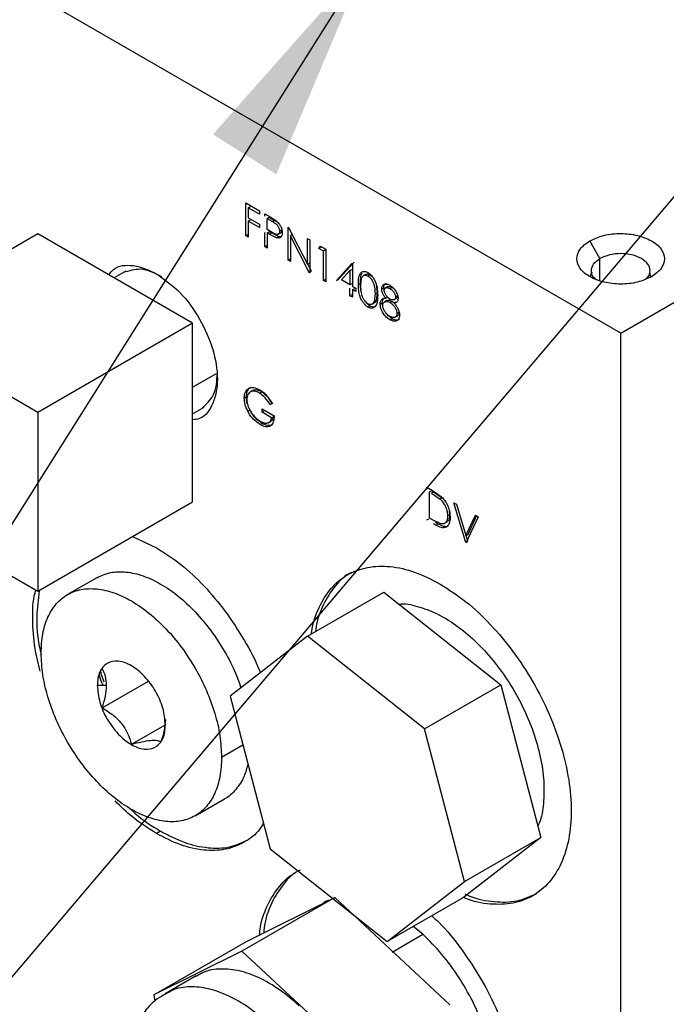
# Model space of a CAD drawing. Header units: inches. Extents: x 3 to 150, y 3 to 116.
# Tile 32 of 64: x 134.54 to 139.71, y 44.74 to 52.62. Entities that reach past the tile are written whole.
import ezdxf

# ---------------------------------------------------------------- set-up
doc = ezdxf.new("R2010")
doc.units = ezdxf.units.IN
doc.header["$LTSCALE"] = 14
doc.header["$MEASUREMENT"] = 0
doc.layers.add('SLD-DEFPOINTS', color=7, linetype='Continuous')
doc.layers.add('TEXT', color=140, linetype='Continuous', lineweight=25)
doc.dimstyles.new('SLDDIMSTYLE3', dxfattribs={"dimtxt": 0.18, "dimasz": 1.82, "dimexe": 0, "dimexo": 0.0625, "dimgap": 0, "dimtad": 0, "dimtih": 1, "dimtoh": 1, "dimdec": 0, "dimrnd": 1e-09, "dimzin": 0, "dimdsep": 46, "dimtxsty": 'Standard', "dimsah": 1, "dimcen": 0.09, "dimadec": 0, "dimazin": 0, "dimtfac": 1.82, "dimtdec": 0, "dimtofl": 0, "dimtmove": 0, "dimatfit": 3, "dimfxl": 0, "dimfrac": 2, "dimtolj": 1, "dimtzin": 0, "dimarcsym": 0})

msp = doc.modelspace()

# ---------------------------------------------------------------- linework, layer by layer
for p, q in [((139.3476, 50.1106), (145.1223, 53.4443)), ((139.3476, 50.1106), (133.9854, 53.2061)), ((136.3488, 51.1535), (136.4595, 51.0896)), ((136.3488, 50.891), (136.3488, 51.1535)), ((136.3692, 51.1148), (136.3857, 51.1243)), ((136.3692, 51.1148), (136.3692, 51.034)), ((136.4595, 51.0626), (136.3692, 51.1148)), ((136.3692, 51.034), (136.4595, 50.9818)), ((136.4595, 51.0896), (136.4595, 51.0626)), ((136.5003, 51.066), (136.5449, 51.0403)), ((136.5003, 51.0459), (136.5003, 51.066)), ((136.5372, 51.0368), (136.5207, 51.0273)), ((136.5207, 50.9398), (136.5207, 51.0273)), ((136.5207, 51.0273), (136.5623, 51.0033)), ((136.5372, 51.0368), (136.5788, 51.0128)), ((136.5449, 51.0403), (136.5967, 51.0064)), ((136.3692, 51.0071), (136.3857, 51.0166)), ((136.3692, 51.0071), (136.3692, 50.8792)), ((136.4595, 50.9549), (136.3692, 51.0071)), ((136.4595, 50.9818), (136.4595, 50.9549)), ((136.5623, 51.0033), (136.5788, 51.0128)), ((136.6869, 50.9583), (136.6912, 50.9558)), ((136.6869, 50.6958), (136.6869, 50.9583)), ((136.6912, 50.9558), (136.8414, 50.6625)), ((134.6866, 50.9057), (133.4491, 50.1913)), ((135.924, 50.1913), (134.6866, 50.9057)), ((136.3488, 50.891), (136.3653, 50.9005)), ((136.3692, 50.8792), (136.3488, 50.891)), ((136.5003, 50.8035), (136.5003, 50.9149)), ((136.5605, 50.9162), (136.5207, 50.9398)), ((136.5207, 50.9129), (136.5372, 50.9224)), ((136.5207, 50.9129), (136.5207, 50.7917)), ((136.537, 50.9035), (136.5207, 50.9129)), ((136.537, 50.9035), (136.5535, 50.913)), ((136.5949, 50.8744), (136.537, 50.9035)), ((136.5535, 50.913), (136.5372, 50.9224)), ((136.6114, 50.8839), (136.5535, 50.913)), ((136.5949, 50.8744), (136.6114, 50.8839)), ((136.6065, 50.9014), (136.6076, 50.902)), ((136.609, 50.9029), (136.623, 50.9109)), ((136.6363, 50.936), (136.6198, 50.9265)), ((136.7238, 50.8997), (136.7073, 50.8902)), ((136.7073, 50.8902), (136.7073, 50.684)), ((136.8571, 50.5975), (136.7073, 50.8902)), ((136.8414, 50.8691), (136.8618, 50.8573)), ((136.8414, 50.6625), (136.8414, 50.8691)), ((136.5003, 50.8035), (136.5168, 50.813)), ((136.5207, 50.7917), (136.5003, 50.8035)), ((136.8618, 50.8573), (136.8618, 50.5948)), ((136.9346, 50.7884), (136.948, 50.8076)), ((136.9346, 50.7884), (136.9511, 50.7979)), ((136.9696, 50.7682), (136.9346, 50.7884)), ((136.948, 50.8076), (136.99, 50.7833)), ((139.1818, 50.7073), (139.1001, 50.8488)), ((136.9861, 50.7777), (136.9696, 50.7682)), ((136.9696, 50.5326), (136.9696, 50.7682)), ((136.99, 50.7833), (136.99, 50.5208)), ((136.6869, 50.6958), (136.7034, 50.7053)), ((136.7073, 50.684), (136.6869, 50.6958)), ((136.8414, 50.6625), (136.8579, 50.672)), ((136.8736, 50.607), (136.8443, 50.6642)), ((137.0745, 50.5326), (137.1986, 50.6696)), ((137.091, 50.5421), (137.2151, 50.6791)), ((137.1986, 50.6696), (137.2028, 50.6672)), ((137.2028, 50.6672), (137.2028, 50.4855)), ((139.1818, 50.5315), (139.1818, 50.7073)), ((135.3899, 50.6076), (135.2964, 50.5536)), ((136.8571, 50.5975), (136.8736, 50.607)), ((136.8618, 50.5948), (136.8571, 50.5975)), ((137.1146, 50.5364), (137.1824, 50.6113)), ((137.1824, 50.6113), (137.1989, 50.6208)), ((137.1824, 50.6113), (137.1824, 50.4972)), ((139.1171, 50.5999), (139.101, 50.5627)), ((136.9696, 50.5326), (136.9861, 50.5421)), ((136.99, 50.5208), (136.9696, 50.5326)), ((137.0745, 50.5326), (137.091, 50.5421)), ((137.1824, 50.4972), (137.1146, 50.5364)), ((137.1989, 50.5068), (137.1824, 50.4972)), ((137.2028, 50.4855), (137.229, 50.4703)), ((137.3906, 50.5053), (137.4, 50.4344)), ((137.436, 50.4652), (137.4525, 50.4748)), ((137.4851, 50.4837), (137.4686, 50.4742)), ((137.518, 50.4774), (137.5015, 50.4679)), ((137.1824, 50.4097), (137.1824, 50.4703)), ((137.1824, 50.4097), (137.1989, 50.4192)), ((137.2028, 50.3979), (137.1824, 50.4097)), ((137.2028, 50.4585), (137.2193, 50.4681)), ((137.2028, 50.4585), (137.2028, 50.3979)), ((137.229, 50.4434), (137.2028, 50.4585)), ((137.229, 50.4703), (137.229, 50.4434)), ((137.3835, 50.4249), (137.3749, 50.3639)), ((137.4, 50.4344), (137.3835, 50.4249)), ((137.4, 50.4344), (137.3914, 50.3734)), ((137.4692, 50.3904), (137.4857, 50.3999)), ((137.5467, 50.4014), (137.5632, 50.411)), ((137.3591, 50.3433), (137.3756, 50.3529)), ((137.3914, 50.3734), (137.3749, 50.3639)), ((137.4243, 50.3444), (137.4408, 50.3539)), ((137.4423, 50.3364), (137.4408, 50.3539)), ((137.4776, 50.372), (137.4611, 50.3625)), ((137.5193, 50.3656), (137.5028, 50.356)), ((137.5193, 50.3656), (137.5357, 50.353)), ((137.5342, 50.3785), (137.5507, 50.388)), ((137.5348, 50.3525), (137.5513, 50.362)), ((137.5425, 50.2383), (137.559, 50.2478)), ((137.5584, 50.2687), (137.5749, 50.2782)), ((134.6866, 49.4769), (133.4491, 50.1913)), ((135.924, 50.1913), (134.6866, 49.4769)), ((135.924, 48.7624), (135.924, 50.1913)), ((137.5012, 50.2189), (137.5177, 50.2284)), ((139.3476, 40.5843), (139.3476, 50.1106)), ((135.924, 49.6788), (136.1147, 49.7888)), ((136.3536, 49.6012), (136.3371, 49.5916)), ((136.544, 49.5394), (136.5605, 49.5489)), ((136.5615, 49.5484), (136.544, 49.5394)), ((134.6866, 49.4769), (134.6866, 48.048)), ((135.924, 49.4664), (136.0175, 49.5204)), ((136.365, 49.4871), (136.3815, 49.4966)), ((136.4799, 49.5057), (136.5761, 49.4502)), ((136.4799, 49.4788), (136.4799, 49.5057)), ((136.4799, 49.4788), (136.4964, 49.4883)), ((136.5557, 49.4351), (136.4799, 49.4788)), ((136.4635, 49.3806), (136.48, 49.3901)), ((136.5337, 49.397), (136.5502, 49.4065)), ((136.5557, 49.4351), (136.5722, 49.4446)), ((137.797, 48.88), (137.8429, 48.8535)), ((137.797, 48.8599), (137.797, 48.88)), ((137.8174, 48.8413), (137.8339, 48.8508)), ((137.8174, 48.6326), (137.8174, 48.8413)), ((137.8499, 48.8416), (137.8334, 48.8321)), ((137.8334, 48.8321), (137.9033, 48.7844)), ((137.8429, 48.8535), (137.9151, 48.8024)), ((137.8499, 48.8416), (137.9198, 48.7939)), ((133.4491, 48.7624), (134.6866, 48.048)), ((134.6866, 48.048), (135.924, 48.7624)), ((137.9198, 48.7939), (137.9033, 48.7844)), ((138.0127, 48.7555), (138.0346, 48.7429)), ((138.1089, 48.4374), (138.0127, 48.7555)), ((138.0346, 48.7429), (138.1103, 48.4922)), ((137.9765, 48.6901), (137.9796, 48.6591)), ((137.797, 48.6175), (137.8135, 48.627)), ((137.8435, 48.6176), (137.8174, 48.6326)), ((137.9085, 48.5867), (137.8435, 48.6176)), ((137.8675, 48.5768), (137.851, 48.5863)), ((137.884, 48.5863), (137.8673, 48.596)), ((137.8675, 48.5768), (137.884, 48.5863)), ((137.9441, 48.5935), (137.9606, 48.603)), ((137.9796, 48.6591), (137.9631, 48.6496)), ((138.1103, 48.4922), (138.1861, 48.6554)), ((138.208, 48.6428), (138.1118, 48.4358)), ((138.1268, 48.5018), (138.1956, 48.6499)), ((138.1861, 48.6554), (138.208, 48.6428)), ((135.443, 48.4846), (135.6353, 48.3955)), ((138.1089, 48.4374), (138.1254, 48.447)), ((138.1118, 48.4358), (138.1089, 48.4374)), ((138.1103, 48.4922), (138.1268, 48.5018)), ((138.1254, 48.447), (138.1115, 48.4929)), ((135.1579, 48.1555), (134.9236, 48.0202)), ((136.843, 47.6873), (137.4535, 48.0397)), ((137.4535, 48.0397), (138.3902, 47.299)), ((136.843, 47.6873), (136.2247, 47.2074)), ((137.7797, 46.9466), (136.843, 47.6873)), ((135.2, 47.1158), (135.5701, 47.3294)), ((135.2364, 47.2935), (135.1614, 47.2935)), ((137.7797, 46.9466), (138.3902, 47.299)), ((138.3902, 47.299), (138.7086, 46.0785)), ((136.2247, 47.2074), (136.5432, 45.9868)), ((135.4351, 46.8233), (135.7013, 46.977)), ((138.0982, 45.726), (137.7797, 46.9466)), ((136.1558, 46.7194), (136.3264, 46.8179)), ((135.9444, 46.2521), (136.1787, 46.3873)), ((135.6683, 46.1282), (135.6353, 46.1092)), ((138.7086, 46.0785), (138.0904, 45.5986)), ((138.0982, 45.726), (138.7086, 46.0785)), ((136.5432, 45.9868), (137.4799, 45.2462)), ((137.4799, 45.2462), (138.0982, 45.726)), ((137.0611, 45.5984), (136.3186, 45.1698)), ((136.3561, 45.2475), (137.0611, 45.5984)), ((137.0611, 45.5984), (137.9819, 44.7407)), ((138.0904, 45.5986), (137.4799, 45.2462)), ((137.7663, 45.3039), (137.6888, 45.3667)), ((137.5188, 45.161), (137.7663, 45.3039)), ((135.6137, 44.8189), (136.3561, 45.2475)), ((136.3186, 45.1698), (135.6137, 44.8189)), ((137.2394, 44.3121), (136.3186, 45.1698)), ((135.9512, 44.9717), (135.7037, 44.8288)), ((135.6137, 44.8189), (135.6227, 44.7684))]:
    msp.add_line(p, q)
at = {"flags": 128}
for points in [[(137.3083, 50.5815), (137.3, 50.5768), (137.2918, 50.572)], [(137.3261, 50.5691), (137.3344, 50.5738), (137.3426, 50.5786)], [(137.2494, 50.5022), (137.2577, 50.5069), (137.2659, 50.5117)], [(137.3254, 50.3204), (137.3337, 50.3252), (137.3419, 50.3299)], [(136.4013, 49.6499), (136.3931, 49.6451), (136.3848, 49.6403)], [(136.4587, 49.6324), (136.467, 49.6372), (136.4752, 49.6419)]]:
    msp.add_lwpolyline(points, dxfattribs=at)
for points, knots in [([(136.5623, 51.0033), (136.5689, 50.9993), (136.5827, 50.9911), (136.5988, 50.9779), (136.6089, 50.9635), (136.6148, 50.9514), (136.619, 50.9389), (136.6196, 50.9305), (136.6198, 50.9265)], [0, 0, 0, 0, 0.229243, 0.47787, 0.611404, 0.750235, 0.881021, 1, 1, 1, 1]), ([(136.5788, 51.0128), (136.5855, 51.009), (136.5989, 51.0012), (136.6102, 50.9905), (136.6159, 50.9851)], [0, 0, 0, 0, 0.497731, 1, 1, 1, 1]), ([(136.5967, 51.0064), (136.603, 51.0003), (136.6158, 50.9876), (136.6294, 50.9643), (136.6387, 50.9397), (136.6397, 50.9228), (136.6402, 50.9148)], [0, 0, 0, 0, 0.2515613, 0.5153776, 0.7703958, 1, 1, 1, 1]), ([(136.6198, 50.9265), (136.6196, 50.9229), (136.6193, 50.9161), (136.6152, 50.9073), (136.6085, 50.9014), (136.5961, 50.8991), (136.5797, 50.9057), (136.5673, 50.9125), (136.5605, 50.9162)], [0, 0, 0, 0, 0.136067, 0.252035, 0.355994, 0.462275, 0.707341, 1, 1, 1, 1]), ([(136.6402, 50.9148), (136.6399, 50.9075), (136.6394, 50.8944), (136.6301, 50.8772), (136.6126, 50.8702), (136.601, 50.8729), (136.5949, 50.8744)], [0, 0, 0, 0, 0.293769, 0.527733, 0.747559, 1, 1, 1, 1]), ([(136.6305, 50.8819), (136.6303, 50.8818), (136.6244, 50.8792), (136.6178, 50.8816), (136.6114, 50.8839)], [0, 0, 0, 0, 0.026807, 1, 1, 1, 1]), ([(136.6363, 50.936), (136.6362, 50.9324), (136.6358, 50.9256), (136.6317, 50.9171), (136.6268, 50.912), (136.6234, 50.9114), (136.6228, 50.9113)], [0, 0, 0, 0, 0.357657, 0.662484, 0.93485, 1, 1, 1, 1]), ([(139.1001, 50.8488), (139.1374, 50.8654), (139.2159, 50.9005), (139.3478, 50.9123), (139.4783, 50.8987), (139.5913, 50.8575), (139.6737, 50.7939), (139.7082, 50.7061), (139.6741, 50.6169), (139.6231, 50.5822), (139.5951, 50.563)], [0, 0, 0, 0, 0.1387495, 0.2924529, 0.4461563, 0.5849055, 0.6992149, 0.7924528, 0.8856907, 1, 1, 1, 1]), ([(139.5951, 50.563), (139.5578, 50.5464), (139.4793, 50.5113), (139.3473, 50.4995), (139.2168, 50.513), (139.1038, 50.5543), (139.0215, 50.6179), (138.9869, 50.7057), (139.0211, 50.7949), (139.072, 50.8296), (139.1001, 50.8488)], [0, 0, 0, 0, 0.138749, 0.292453, 0.446156, 0.584906, 0.699215, 0.792453, 0.885691, 1, 1, 1, 1]), ([(139.5462, 50.5441), (139.5526, 50.549), (139.5737, 50.5649), (139.5886, 50.6123), (139.5663, 50.6703), (139.5108, 50.7132), (139.4352, 50.7408), (139.3478, 50.7499), (139.2593, 50.742), (139.2067, 50.7185), (139.1818, 50.7073)], [0, 0, 0, 0, 0.043909, 0.144558, 0.245207, 0.368602, 0.51838, 0.684301, 0.850222, 1, 1, 1, 1]), ([(135.2544, 50.5779), (135.2658, 50.5932), (135.3098, 50.6524), (135.4693, 50.6643), (135.5763, 50.614), (135.6353, 50.5863)], [0, 0, 0, 0, 0.135838, 0.524072, 1, 1, 1, 1]), ([(139.149, 50.5441), (139.1426, 50.549), (139.1215, 50.5649), (139.1066, 50.6121), (139.1286, 50.671), (139.1629, 50.6944), (139.1818, 50.7073)], [0, 0, 0, 0, 0.1191226, 0.3921784, 0.6652342, 1, 1, 1, 1]), ([(135.6765, 50.5625), (135.6204, 50.591), (135.5208, 50.6416), (135.4154, 50.6092), (135.3694, 50.5951)], [0, 0, 0, 0, 0.564315, 1, 1, 1, 1]), ([(135.6353, 50.5863), (135.7002, 50.5393), (135.8372, 50.4401), (135.987, 50.2268), (136.092, 49.9921), (136.1335, 49.7568), (136.1042, 49.5611), (136.0165, 49.4287), (135.9431, 49.4201), (135.924, 49.4179)], [0, 0, 0, 0, 0.16815, 0.354422, 0.540699, 0.708859, 0.847408, 0.960423, 1, 1, 1, 1]), ([(137.2494, 50.5022), (137.2497, 50.517), (137.2503, 50.5449), (137.2574, 50.5789), (137.2723, 50.5988), (137.2884, 50.6063), (137.3073, 50.6055), (137.3191, 50.5996), (137.3254, 50.5964)], [0, 0, 0, 0, 0.285258, 0.537056, 0.649359, 0.749811, 0.864264, 1, 1, 1, 1]), ([(137.2659, 50.5117), (137.2658, 50.5267), (137.2657, 50.5544), (137.2746, 50.5806), (137.2787, 50.5927)], [0, 0, 0, 0, 0.540292, 1, 1, 1, 1]), ([(137.2698, 50.4905), (137.27, 50.5022), (137.2705, 50.5244), (137.2749, 50.5515), (137.2853, 50.5684), (137.2973, 50.5754), (137.312, 50.5759), (137.3211, 50.5715), (137.3261, 50.5691)], [0, 0, 0, 0, 0.28522, 0.54195, 0.657818, 0.755744, 0.866887, 1, 1, 1, 1]), ([(137.3087, 50.5808), (137.3103, 50.5819), (137.3157, 50.5855), (137.3255, 50.5851), (137.3352, 50.5825), (137.3401, 50.5799), (137.3426, 50.5786)], [0, 0, 0, 0, 0.159372, 0.541108, 0.759832, 1, 1, 1, 1]), ([(137.3254, 50.5964), (137.3323, 50.5918), (137.3466, 50.582), (137.3639, 50.5617), (137.3786, 50.5381), (137.3928, 50.5047), (137.4026, 50.4624), (137.4035, 50.429), (137.4039, 50.413)], [0, 0, 0, 0, 0.118384, 0.248923, 0.380594, 0.518787, 0.770044, 1, 1, 1, 1]), ([(137.3261, 50.5691), (137.3314, 50.5654), (137.3426, 50.5575), (137.3555, 50.5408), (137.3663, 50.5219), (137.3804, 50.484), (137.3821, 50.4508), (137.3835, 50.4249)], [0, 0, 0, 0, 0.119195, 0.253483, 0.387742, 0.522302, 1, 1, 1, 1]), ([(137.3426, 50.5786), (137.3479, 50.575), (137.3572, 50.5687), (137.3638, 50.5598), (137.3666, 50.556)], [0, 0, 0, 0, 0.5767632, 1, 1, 1, 1]), ([(139.5889, 50.5594), (139.5867, 50.5642), (139.5819, 50.5747), (139.5841, 50.5861), (139.5853, 50.5923)], [0, 0, 0, 0, 0.458295, 1, 1, 1, 1]), ([(137.3254, 50.3204), (137.3187, 50.325), (137.3044, 50.3347), (137.2872, 50.355), (137.2729, 50.3785), (137.2593, 50.4113), (137.2506, 50.453), (137.2498, 50.4861), (137.2494, 50.5022)], [0, 0, 0, 0, 0.118405, 0.250387, 0.383454, 0.518706, 0.765621, 1, 1, 1, 1]), ([(137.2748, 50.4346), (137.2724, 50.4445), (137.2661, 50.4697), (137.266, 50.4958), (137.2659, 50.5117)], [0, 0, 0, 0, 0.390318, 1, 1, 1, 1]), ([(137.3261, 50.3469), (137.3235, 50.3486), (137.318, 50.3521), (137.3079, 50.3613), (137.2965, 50.3751), (137.2858, 50.394), (137.2759, 50.4201), (137.2705, 50.4527), (137.27, 50.4782), (137.2698, 50.4905)], [0, 0, 0, 0, 0.058354, 0.120916, 0.253891, 0.389262, 0.523931, 0.77088, 1, 1, 1, 1]), ([(137.436, 50.4652), (137.4362, 50.4697), (137.4367, 50.4779), (137.4413, 50.4889), (137.4481, 50.4974), (137.4603, 50.5047), (137.4806, 50.5051), (137.4948, 50.498), (137.5026, 50.4941)], [0, 0, 0, 0, 0.143071, 0.267608, 0.38082, 0.488748, 0.720054, 1, 1, 1, 1]), ([(137.4525, 50.4748), (137.4525, 50.477), (137.4527, 50.4814), (137.4541, 50.4896), (137.4579, 50.4984), (137.4639, 50.5064), (137.4692, 50.5092), (137.4714, 50.5103)], [0, 0, 0, 0, 0.160936, 0.311472, 0.582127, 0.828843, 1, 1, 1, 1]), ([(137.4566, 50.4512), (137.456, 50.4527), (137.4532, 50.4602), (137.4528, 50.4683), (137.4525, 50.4748)], [0, 0, 0, 0, 0.205111, 1, 1, 1, 1]), ([(137.4564, 50.4531), (137.4565, 50.456), (137.4568, 50.4612), (137.4599, 50.4681), (137.4649, 50.4729), (137.4737, 50.4763), (137.487, 50.4755), (137.4964, 50.4705), (137.5015, 50.4679)], [0, 0, 0, 0, 0.141901, 0.258092, 0.364814, 0.479637, 0.716349, 1, 1, 1, 1]), ([(137.4852, 50.4835), (137.4861, 50.4839), (137.4914, 50.4863), (137.5036, 50.4848), (137.5129, 50.48), (137.518, 50.4774)], [0, 0, 0, 0, 0.085897, 0.501716, 1, 1, 1, 1]), ([(137.5026, 50.4941), (137.5108, 50.4883), (137.5282, 50.4761), (137.5482, 50.4499), (137.5604, 50.4248), (137.5662, 50.4039), (137.5668, 50.3937), (137.5671, 50.3888)], [0, 0, 0, 0, 0.234976, 0.4954521, 0.7604894, 0.8850294, 1, 1, 1, 1]), ([(137.518, 50.4774), (137.5237, 50.4742), (137.5296, 50.4709), (137.5341, 50.4659), (137.5343, 50.4657)], [0, 0, 0, 0, 0.960009, 1, 1, 1, 1]), ([(137.4039, 50.413), (137.4036, 50.3982), (137.403, 50.3703), (137.3944, 50.3368), (137.379, 50.3174), (137.3627, 50.3103), (137.3437, 50.3112), (137.3318, 50.3172), (137.3254, 50.3204)], [0, 0, 0, 0, 0.285408, 0.534512, 0.64707, 0.747749, 0.86327, 1, 1, 1, 1]), ([(137.4692, 50.3904), (137.4647, 50.396), (137.4556, 50.4072), (137.445, 50.426), (137.4391, 50.4426), (137.4363, 50.4558), (137.4361, 50.4621), (137.436, 50.4652)], [0, 0, 0, 0, 0.257091, 0.517993, 0.770487, 0.889281, 1, 1, 1, 1]), ([(137.5023, 50.3832), (137.4967, 50.3871), (137.485, 50.3951), (137.4713, 50.4124), (137.462, 50.4287), (137.4571, 50.4427), (137.4566, 50.4497), (137.4564, 50.4531)], [0, 0, 0, 0, 0.232994, 0.491088, 0.756464, 0.883943, 1, 1, 1, 1]), ([(137.5015, 50.4679), (137.5069, 50.4644), (137.5183, 50.457), (137.5326, 50.4412), (137.5413, 50.4252), (137.546, 50.4116), (137.5465, 50.4047), (137.5467, 50.4014)], [0, 0, 0, 0, 0.230915, 0.486867, 0.754479, 0.88293, 1, 1, 1, 1]), ([(137.5467, 50.4014), (137.5466, 50.3985), (137.5462, 50.3931), (137.5429, 50.386), (137.5384, 50.3806), (137.5301, 50.3761), (137.5168, 50.3762), (137.5074, 50.3807), (137.5023, 50.3832)], [0, 0, 0, 0, 0.142525, 0.265747, 0.378255, 0.486535, 0.720385, 1, 1, 1, 1]), ([(137.5632, 50.411), (137.5631, 50.4081), (137.5627, 50.4026), (137.5594, 50.3956), (137.5554, 50.3905), (137.552, 50.3889), (137.5506, 50.3882)], [0, 0, 0, 0, 0.31506, 0.587451, 0.83516, 1, 1, 1, 1]), ([(137.3419, 50.3299), (137.3352, 50.3346), (137.321, 50.3443), (137.3075, 50.3593), (137.3016, 50.3693), (137.3003, 50.3716)], [0, 0, 0, 0, 0.412041, 0.867149, 1, 1, 1, 1]), ([(137.3749, 50.3639), (137.3729, 50.3591), (137.3691, 50.3502), (137.357, 50.341), (137.3411, 50.3398), (137.3314, 50.3444), (137.3261, 50.3469)], [0, 0, 0, 0, 0.250644, 0.475424, 0.712014, 1, 1, 1, 1]), ([(137.39, 50.3258), (137.3867, 50.324), (137.378, 50.3194), (137.3601, 50.321), (137.3483, 50.3268), (137.3419, 50.3299)], [0, 0, 0, 0, 0.222165, 0.578385, 1, 1, 1, 1]), ([(137.3914, 50.3734), (137.3895, 50.3685), (137.3861, 50.3601), (137.3785, 50.3554), (137.3753, 50.3534)], [0, 0, 0, 0, 0.575916, 1, 1, 1, 1]), ([(137.4243, 50.3444), (137.4247, 50.3516), (137.4255, 50.3648), (137.4356, 50.3815), (137.4518, 50.3894), (137.4632, 50.3901), (137.4692, 50.3904)], [0, 0, 0, 0, 0.292982, 0.535835, 0.755513, 1, 1, 1, 1]), ([(137.5012, 50.2189), (137.4912, 50.2255), (137.4756, 50.2358), (137.4584, 50.2544), (137.4431, 50.2766), (137.4321, 50.3011), (137.4253, 50.3262), (137.4246, 50.3384), (137.4243, 50.3444)], [0, 0, 0, 0, 0.233155, 0.363526, 0.494355, 0.759863, 0.884137, 1, 1, 1, 1]), ([(137.4408, 50.3539), (137.4413, 50.361), (137.4423, 50.3739), (137.4493, 50.3883), (137.456, 50.3914), (137.4572, 50.392)], [0, 0, 0, 0, 0.4953226, 0.9058966, 1, 1, 1, 1]), ([(137.4447, 50.3318), (137.4449, 50.3357), (137.4453, 50.3429), (137.4501, 50.3552), (137.463, 50.3655), (137.4837, 50.3659), (137.496, 50.3595), (137.5028, 50.356)], [0, 0, 0, 0, 0.143958, 0.268798, 0.486017, 0.71768, 1, 1, 1, 1]), ([(137.5015, 50.2457), (137.4945, 50.2503), (137.4798, 50.26), (137.4649, 50.277), (137.4551, 50.2931), (137.4494, 50.3061), (137.4455, 50.319), (137.445, 50.3277), (137.4447, 50.3318)], [0, 0, 0, 0, 0.232328, 0.489655, 0.625555, 0.757571, 0.884527, 1, 1, 1, 1]), ([(137.478, 50.3714), (137.4786, 50.372), (137.4839, 50.3765), (137.5007, 50.3747), (137.5127, 50.3688), (137.5193, 50.3656)], [0, 0, 0, 0, 0.0536964, 0.4802072, 1, 1, 1, 1]), ([(137.5028, 50.356), (137.5097, 50.3513), (137.5243, 50.3413), (137.5411, 50.3195), (137.5522, 50.2989), (137.5576, 50.2814), (137.5581, 50.2728), (137.5584, 50.2687)], [0, 0, 0, 0, 0.233581, 0.493059, 0.758423, 0.884657, 1, 1, 1, 1]), ([(137.5671, 50.3888), (137.5668, 50.3833), (137.5663, 50.3734), (137.5592, 50.3606), (137.5476, 50.3538), (137.5391, 50.3529), (137.5348, 50.3525)], [0, 0, 0, 0, 0.2943784, 0.5399623, 0.7651544, 1, 1, 1, 1]), ([(137.5348, 50.3525), (137.5406, 50.3454), (137.5524, 50.3312), (137.5667, 50.3076), (137.5768, 50.2827), (137.5781, 50.2655), (137.5788, 50.2573)], [0, 0, 0, 0, 0.256498, 0.517414, 0.771179, 1, 1, 1, 1]), ([(137.5177, 50.2284), (137.5078, 50.235), (137.4922, 50.2454), (137.4759, 50.2627), (137.4694, 50.2724), (137.4667, 50.2766)], [0, 0, 0, 0, 0.504562, 0.787355, 1, 1, 1, 1]), ([(137.5584, 50.2687), (137.5582, 50.2649), (137.5579, 50.2578), (137.5542, 50.2482), (137.5482, 50.2413), (137.5406, 50.2369), (137.5315, 50.2353), (137.5178, 50.2372), (137.5081, 50.2422), (137.5015, 50.2457)], [0, 0, 0, 0, 0.142439, 0.266463, 0.377302, 0.484305, 0.59209, 0.718445, 1, 1, 1, 1]), ([(137.5749, 50.2782), (137.5747, 50.2744), (137.5744, 50.2673), (137.5707, 50.2578), (137.5652, 50.2512), (137.5607, 50.249), (137.5589, 50.248)], [0, 0, 0, 0, 0.312265, 0.58416, 0.82715, 1, 1, 1, 1]), ([(137.5788, 50.2573), (137.5784, 50.2481), (137.5777, 50.2312), (137.5666, 50.2186), (137.5616, 50.2129)], [0, 0, 0, 0, 0.548977, 1, 1, 1, 1]), ([(137.5616, 50.2129), (137.5576, 50.2105), (137.5493, 50.2055), (137.527, 50.2057), (137.5119, 50.2135), (137.5012, 50.2189)], [0, 0, 0, 0, 0.2149383, 0.4470847, 1, 1, 1, 1]), ([(137.5781, 50.2224), (137.5762, 50.2211), (137.5724, 50.2185), (137.5632, 50.2152), (137.5436, 50.215), (137.5284, 50.2229), (137.5177, 50.2284)], [0, 0, 0, 0, 0.1074251, 0.2158615, 0.4477297, 1, 1, 1, 1]), ([(135.9965, 49.5089), (136.0317, 49.5417), (136.1125, 49.6168), (136.1184, 49.7283), (136.1218, 49.7913)], [0, 0, 0, 0, 0.435784, 1, 1, 1, 1]), ([(136.3371, 49.5916), (136.3384, 49.6084), (136.3402, 49.6322), (136.3564, 49.6581), (136.3721, 49.6713), (136.3917, 49.6777), (136.4225, 49.6773), (136.4442, 49.6665), (136.4594, 49.6589)], [0, 0, 0, 0, 0.27253, 0.388673, 0.497148, 0.605592, 0.723225, 1, 1, 1, 1]), ([(136.3536, 49.6012), (136.3549, 49.6178), (136.3568, 49.6415), (136.3725, 49.6676), (136.3832, 49.6753), (136.3882, 49.6789)], [0, 0, 0, 0, 0.555867, 0.792762, 1, 1, 1, 1]), ([(136.4587, 49.6324), (136.4465, 49.6383), (136.4243, 49.6489), (136.3926, 49.6464), (136.3745, 49.6334), (136.3647, 49.6192), (136.3585, 49.6012), (136.3578, 49.5879), (136.3575, 49.5809)], [0, 0, 0, 0, 0.276228, 0.503817, 0.611452, 0.72742, 0.855379, 1, 1, 1, 1]), ([(136.4752, 49.6419), (136.4632, 49.6476), (136.4412, 49.6578), (136.4125, 49.6576), (136.4026, 49.6502), (136.4016, 49.6494)], [0, 0, 0, 0, 0.521175, 0.950578, 1, 1, 1, 1]), ([(136.544, 49.5394), (136.5321, 49.5583), (136.5092, 49.5945), (136.475, 49.6202), (136.4587, 49.6324)], [0, 0, 0, 0, 0.5237714, 1, 1, 1, 1]), ([(136.4594, 49.6589), (136.4691, 49.6527), (136.4893, 49.6396), (136.526, 49.6041), (136.5472, 49.571), (136.5615, 49.5484)], [0, 0, 0, 0, 0.227715, 0.474672, 1, 1, 1, 1]), ([(136.5605, 49.5489), (136.5486, 49.5679), (136.5257, 49.604), (136.4915, 49.6297), (136.4752, 49.6419)], [0, 0, 0, 0, 0.523773, 1, 1, 1, 1]), ([(136.365, 49.4871), (136.3568, 49.5046), (136.3414, 49.5378), (136.3385, 49.5743), (136.3371, 49.5916)], [0, 0, 0, 0, 0.526038, 1, 1, 1, 1]), ([(136.3634, 49.5428), (136.3624, 49.5452), (136.3549, 49.5635), (136.3542, 49.5837), (136.3536, 49.6012)], [0, 0, 0, 0, 0.130052, 1, 1, 1, 1]), ([(136.3575, 49.5809), (136.358, 49.5727), (136.359, 49.5557), (136.3662, 49.5302), (136.3766, 49.5045), (136.3948, 49.4719), (136.4225, 49.4361), (136.4515, 49.416), (136.4653, 49.4065)], [0, 0, 0, 0, 0.115177, 0.24029, 0.371189, 0.505296, 0.765509, 1, 1, 1, 1]), ([(136.4635, 49.3806), (136.4444, 49.3939), (136.4148, 49.4145), (136.3841, 49.4532), (136.3714, 49.4757), (136.365, 49.4871)], [0, 0, 0, 0, 0.471932, 0.732849, 1, 1, 1, 1]), ([(136.48, 49.3901), (136.461, 49.4034), (136.4314, 49.4241), (136.405, 49.4565), (136.3959, 49.4724), (136.3931, 49.4772)], [0, 0, 0, 0, 0.558123, 0.866694, 1, 1, 1, 1]), ([(136.5761, 49.4502), (136.5753, 49.4338), (136.5741, 49.4104), (136.5612, 49.3833), (136.5469, 49.3693), (136.5285, 49.362), (136.4987, 49.3625), (136.478, 49.3731), (136.4635, 49.3806)], [0, 0, 0, 0, 0.276388, 0.395633, 0.503263, 0.609828, 0.726061, 1, 1, 1, 1]), ([(136.4653, 49.4065), (136.4753, 49.4013), (136.4936, 49.3919), (136.5238, 49.39), (136.5494, 49.4064), (136.5535, 49.425), (136.5557, 49.4351)], [0, 0, 0, 0, 0.287622, 0.5271896, 0.7451449, 1, 1, 1, 1]), ([(136.5603, 49.3789), (136.5554, 49.3766), (136.5443, 49.3712), (136.515, 49.3723), (136.4944, 49.3828), (136.48, 49.3901)], [0, 0, 0, 0, 0.190907, 0.431684, 1, 1, 1, 1]), ([(136.5491, 49.4083), (136.5538, 49.4108), (136.5675, 49.418), (136.5703, 49.434), (136.5722, 49.4446)], [0, 0, 0, 0, 0.3392657, 1, 1, 1, 1]), ([(137.9033, 48.7844), (137.9122, 48.7751), (137.9304, 48.7561), (137.949, 48.7215), (137.9611, 48.6855), (137.9625, 48.6612), (137.9631, 48.6496)], [0, 0, 0, 0, 0.254579, 0.518589, 0.771221, 1, 1, 1, 1]), ([(137.9151, 48.8024), (137.9256, 48.7907), (137.9468, 48.7669), (137.9678, 48.7244), (137.9813, 48.6809), (137.9828, 48.6517), (137.9836, 48.6378)], [0, 0, 0, 0, 0.2576564, 0.5213233, 0.7720147, 1, 1, 1, 1]), ([(137.9198, 48.7939), (137.9293, 48.785), (137.9396, 48.7753), (137.9463, 48.7631), (137.9468, 48.7621)], [0, 0, 0, 0, 0.922429, 1, 1, 1, 1]), ([(137.9836, 48.6378), (137.9827, 48.6214), (137.9815, 48.5982), (137.9672, 48.5722), (137.9528, 48.5584), (137.9332, 48.5524), (137.9029, 48.5573), (137.8821, 48.5688), (137.8675, 48.5768)], [0, 0, 0, 0, 0.271513, 0.386157, 0.493287, 0.600613, 0.719908, 1, 1, 1, 1]), ([(137.9684, 48.5692), (137.9625, 48.5668), (137.9499, 48.5616), (137.9193, 48.5671), (137.8985, 48.5784), (137.884, 48.5863)], [0, 0, 0, 0, 0.209337, 0.446451, 1, 1, 1, 1]), ([(137.9631, 48.6496), (137.9627, 48.64), (137.962, 48.6223), (137.9522, 48.5986), (137.9319, 48.5841), (137.9165, 48.5858), (137.9085, 48.5867)], [0, 0, 0, 0, 0.292775, 0.540791, 0.760659, 1, 1, 1, 1]), ([(137.9796, 48.6591), (137.9791, 48.6497), (137.9781, 48.6324), (137.9713, 48.6112), (137.962, 48.6057), (137.9598, 48.6043)], [0, 0, 0, 0, 0.472064, 0.871958, 1, 1, 1, 1]), ([(135.6353, 48.3955), (135.7011, 48.3529), (135.8379, 48.2643), (136.0207, 48.0897), (136.1914, 47.8869), (136.3376, 47.6583), (136.4297, 47.492), (136.4629, 47.4001), (136.4651, 47.3939)], [0, 0, 0, 0, 0.177663, 0.369361, 0.571143, 0.778179, 0.985217, 1, 1, 1, 1]), ([(135.1579, 48.1555), (135.1937, 48.1715), (135.2679, 48.2047), (135.3977, 48.2057), (135.5343, 48.1734), (135.6753, 48.1061), (135.8153, 48.008), (135.9496, 47.8823), (136.0735, 47.7339), (136.1813, 47.5678), (136.2622, 47.4134), (136.297, 47.3121), (136.3102, 47.2737)], [0, 0, 0, 0, 0.07258, 0.150325, 0.236759, 0.333379, 0.439931, 0.554901, 0.675918, 0.800086, 0.924256, 1, 1, 1, 1]), ([(136.8746, 47.7055), (136.8752, 47.7119), (136.8812, 47.7852), (136.9278, 47.9139), (137.0223, 48.0735), (137.1582, 48.1872), (137.3242, 48.2475), (137.5106, 48.2519), (137.7103, 48.2055), (137.837, 48.1398), (137.9039, 48.1052)], [0, 0, 0, 0, 0.014172, 0.16362, 0.298041, 0.423579, 0.549112, 0.683523, 0.832957, 1, 1, 1, 1]), ([(137.1961, 48.1976), (137.1961, 48.1975), (137.1432, 48.178), (137.0572, 48.0882), (136.9601, 47.9344), (136.9142, 47.8042), (136.9082, 47.7309), (136.9076, 47.7246)], [0, 0, 0, 0, 0.000123, 0.29646, 0.613766, 0.966547, 1, 1, 1, 1]), ([(134.706, 47.4074), (134.6903, 47.4679), (134.655, 47.6045), (134.6429, 47.8157), (134.6448, 47.9753), (134.6687, 48.05), (134.6709, 48.057)], [0, 0, 0, 0, 0.28487, 0.642219, 0.966261, 1, 1, 1, 1]), ([(134.6969, 48.0501), (134.6886, 47.9812), (134.6709, 47.8345), (134.6837, 47.6616), (134.7077, 47.5623), (134.7133, 47.5391)], [0, 0, 0, 0, 0.404407, 0.8608219, 1, 1, 1, 1]), ([(134.7122, 47.5529), (134.7145, 47.6047), (134.719, 47.7029), (134.76, 47.8381), (134.8269, 47.9478), (134.9201, 48.0262), (135.0345, 48.0677), (135.1631, 48.071), (135.3001, 48.038), (135.4409, 47.9709), (135.581, 47.8728), (135.7153, 47.7471), (135.8391, 47.5986), (135.9476, 47.4328), (136.0371, 47.2558), (136.1033, 47.0744), (136.1468, 46.8952), (136.1529, 46.7765), (136.1558, 46.7194)], [0, 0, 0, 0, 0.060382, 0.1144, 0.162985, 0.20836, 0.253734, 0.302315, 0.356328, 0.416704, 0.483288, 0.555132, 0.630754, 0.708346, 0.785939, 0.861564, 0.933411, 1, 1, 1, 1]), ([(137.9039, 48.1052), (137.9736, 48.0601), (138.1183, 47.9663), (138.3119, 47.7816), (138.492, 47.5667), (138.6494, 47.3258), (138.7791, 47.069), (138.876, 46.8057), (138.9364, 46.5456), (138.9582, 46.2983), (138.9403, 46.0726), (138.8824, 45.8765), (138.785, 45.7172), (138.6498, 45.6036), (138.4834, 45.5427), (138.298, 45.5406), (138.1632, 45.5646), (138.0966, 45.5961), (138.0907, 45.5989)], [0, 0, 0, 0, 0.070473, 0.146513, 0.226553, 0.308677, 0.390802, 0.470845, 0.546889, 0.617367, 0.681276, 0.738449, 0.789872, 0.837897, 0.885921, 0.937341, 0.994508, 1, 1, 1, 1]), ([(137.5742, 47.9442), (137.5743, 47.9442), (137.6226, 47.9521), (137.7276, 47.9266), (137.8816, 47.8723), (138.0375, 47.7757), (138.1891, 47.6489), (138.3313, 47.4942), (138.4586, 47.3178), (138.5663, 47.1264), (138.6506, 46.9269), (138.7078, 46.7271), (138.7374, 46.5337), (138.7327, 46.3559), (138.7164, 46.2324), (138.6886, 46.1771), (138.6849, 46.1696)], [0, 0, 0, 0, 0.000069, 0.063046, 0.133505, 0.211747, 0.296962, 0.387574, 0.48151, 0.576424, 0.669894, 0.759608, 0.843574, 0.920341, 0.989284, 1, 1, 1, 1]), ([(136.1558, 46.7194), (136.1535, 46.6676), (136.149, 46.5694), (136.1079, 46.4342), (136.0411, 46.3244), (135.9479, 46.2461), (135.8334, 46.2046), (135.7049, 46.2013), (135.5679, 46.2343), (135.427, 46.3013), (135.287, 46.3995), (135.1527, 46.5252), (135.0289, 46.6737), (134.9204, 46.8395), (134.8309, 47.0165), (134.7647, 47.1979), (134.7211, 47.3771), (134.7151, 47.4958), (134.7122, 47.5529)], [0, 0, 0, 0, 0.0603821, 0.1143995, 0.1629852, 0.2083601, 0.2537336, 0.3023154, 0.3563277, 0.4167047, 0.4832883, 0.5551317, 0.6307544, 0.7083464, 0.7859391, 0.8615641, 0.9334115, 1, 1, 1, 1]), ([(135.7066, 46.9788), (135.702, 47.0235), (135.6922, 47.1177), (135.6308, 47.2501), (135.546, 47.3671), (135.4444, 47.4522), (135.3383, 47.4957), (135.2356, 47.4803), (135.1693, 47.3986), (135.1642, 47.3308), (135.1614, 47.2935)], [0, 0, 0, 0, 0.13875, 0.292448, 0.446142, 0.584883, 0.699189, 0.792434, 0.885683, 1, 1, 1, 1]), ([(135.2167, 47.3203), (135.2086, 47.3398), (135.1966, 47.3687), (135.1903, 47.3992), (135.1883, 47.4091)], [0, 0, 0, 0, 0.675686, 1, 1, 1, 1]), ([(135.2364, 47.2935), (135.2347, 47.319), (135.2317, 47.3667), (135.2101, 47.4093), (135.2, 47.4293)], [0, 0, 0, 0, 0.532357, 1, 1, 1, 1]), ([(135.21, 47.2935), (135.1997, 47.3128), (135.184, 47.3421), (135.1803, 47.3748), (135.1791, 47.386)], [0, 0, 0, 0, 0.657461, 1, 1, 1, 1]), ([(135.1614, 47.2935), (135.166, 47.2488), (135.1757, 47.1546), (135.2372, 47.0222), (135.322, 46.9051), (135.4236, 46.8201), (135.5296, 46.7766), (135.6324, 46.792), (135.6987, 46.8737), (135.7038, 46.9414), (135.7066, 46.9788)], [0, 0, 0, 0, 0.13875, 0.292448, 0.446142, 0.584883, 0.699189, 0.792434, 0.885683, 1, 1, 1, 1]), ([(135.2, 47.1158), (135.2101, 47.1459), (135.2294, 47.2037), (135.2341, 47.2644), (135.2364, 47.2935)], [0, 0, 0, 0, 0.521117, 1, 1, 1, 1]), ([(135.2, 47.1158), (135.2283, 47.0983), (135.2847, 47.0634), (135.3558, 46.9945), (135.4073, 46.9126), (135.426, 46.8527), (135.4351, 46.8233)], [0, 0, 0, 0, 0.257629, 0.514216, 0.761797, 1, 1, 1, 1]), ([(135.7066, 47.0221), (135.7043, 46.993), (135.6996, 46.9323), (135.6803, 46.8744), (135.6702, 46.8443)], [0, 0, 0, 0, 0.478883, 1, 1, 1, 1]), ([(135.4351, 46.8233), (135.4626, 46.8305), (135.5133, 46.8436), (135.5811, 46.855), (135.6339, 46.8584), (135.66, 46.8483), (135.6702, 46.8443)], [0, 0, 0, 0, 0.354498, 0.653326, 0.86392, 1, 1, 1, 1]), ([(136.3658, 46.6665), (136.3573, 46.6327), (136.3384, 46.5582), (136.2735, 46.4628), (136.2151, 46.4009), (136.1787, 46.3873), (136.1787, 46.3873)], [0, 0, 0, 0, 0.300343, 0.662053, 0.99986, 1, 1, 1, 1]), ([(135.6353, 46.1092), (135.569, 46.1512), (135.4497, 46.2268), (135.3494, 46.326), (135.3049, 46.37)], [0, 0, 0, 0, 0.556327, 1, 1, 1, 1]), ([(135.4225, 46.3105), (135.4398, 46.2939), (135.5136, 46.2231), (135.6012, 46.1694), (135.6683, 46.1282)], [0, 0, 0, 0, 0.234254, 1, 1, 1, 1]), ([(136.4897, 46.1917), (136.4798, 46.1747), (136.443, 46.1115), (136.3384, 46.0328), (136.1835, 45.9744), (136.0068, 45.9706), (135.8182, 46.0144), (135.6985, 46.0764), (135.6353, 46.1092)], [0, 0, 0, 0, 0.0615509, 0.2293822, 0.397208, 0.5769012, 0.7766806, 1, 1, 1, 1]), ([(135.6683, 46.1282), (135.7315, 46.0954), (135.8513, 46.0333), (136.0395, 45.9903), (136.2174, 45.9914), (136.3191, 46.0369), (136.3682, 46.0589)], [0, 0, 0, 0, 0.289819, 0.549087, 0.782289, 1, 1, 1, 1]), ([(136.4599, 45.2992), (136.461, 45.3138), (136.4671, 45.3954), (136.5142, 45.5338), (136.6118, 45.6875), (136.6977, 45.7773), (136.7506, 45.7969), (136.7507, 45.7969)], [0, 0, 0, 0, 0.073644, 0.411755, 0.715868, 0.999882, 1, 1, 1, 1]), ([(136.7837, 45.8159), (136.7836, 45.8159), (136.7306, 45.7965), (136.6448, 45.7065), (136.5472, 45.5528), (136.4999, 45.4136), (136.4938, 45.331), (136.4927, 45.3155)], [0, 0, 0, 0, 0.000116, 0.282823, 0.585533, 0.922087, 1, 1, 1, 1]), ([(138.103, 45.6275), (138.1157, 45.6214), (138.189, 45.5861), (138.3304, 45.5601), (138.5179, 45.5593), (138.6257, 45.6078), (138.6777, 45.6312)], [0, 0, 0, 0, 0.07098, 0.410141, 0.715203, 1, 1, 1, 1]), ([(137.0111, 45.5735), (137.0084, 45.5731), (136.991, 45.5702), (136.9767, 45.5593), (136.9646, 45.5501)], [0, 0, 0, 0, 0.156267, 1, 1, 1, 1]), ([(137.8364, 45.4519), (137.8553, 45.4348), (137.9439, 45.3546), (138.0781, 45.1836), (138.2373, 44.9446), (138.3665, 44.6873), (138.4635, 44.4241), (138.524, 44.164), (138.5457, 43.9167), (138.5278, 43.691), (138.4699, 43.4949), (138.3725, 43.3356), (138.2374, 43.2219), (138.071, 43.1611), (137.8854, 43.1587), (137.7456, 43.1847), (137.6744, 43.2189), (137.6638, 43.224)], [0, 0, 0, 0, 0.024632, 0.115619, 0.208976, 0.302333, 0.393324, 0.479768, 0.559886, 0.632536, 0.697529, 0.755986, 0.81058, 0.865172, 0.923624, 0.988611, 1, 1, 1, 1]), ([(138.1875, 43.5897), (138.2099, 43.6128), (138.2674, 43.6719), (138.32, 43.803), (138.3515, 43.9683), (138.3501, 44.1554), (138.3181, 44.3558), (138.2563, 44.5628), (138.1672, 44.7687), (138.0536, 44.9653), (137.9216, 45.1474), (137.8174, 45.2524), (137.7663, 45.3039)], [0, 0, 0, 0, 0.050029, 0.128171, 0.215561, 0.31276, 0.418887, 0.53205, 0.649701, 0.76892, 0.886662, 1, 1, 1, 1]), ([(136.7764, 44.7324), (136.7248, 44.777), (136.6261, 44.8625), (136.4641, 44.9568), (136.3045, 45.0157), (136.153, 45.0318), (136.0313, 45.016), (135.9732, 44.979), (135.954, 44.9668)], [0, 0, 0, 0, 0.2230567, 0.4274867, 0.6113621, 0.7757548, 0.9256519, 1, 1, 1, 1]), ([(136.5289, 44.5895), (136.4773, 44.6341), (136.3786, 44.7196), (136.2166, 44.8139), (136.057, 44.8728), (135.9055, 44.8889), (135.7837, 44.8731), (135.7256, 44.8361), (135.7063, 44.8238)], [0, 0, 0, 0, 0.222994, 0.427367, 0.61119, 0.775537, 0.925392, 1, 1, 1, 1]), ([(135.7052, 44.8254), (135.6842, 44.8138), (135.6264, 44.7821), (135.5502, 44.7034), (135.4787, 44.597), (135.4281, 44.4723), (135.3981, 44.332), (135.3902, 44.1777), (135.4047, 44.0133), (135.4412, 43.8439), (135.498, 43.6741), (135.5733, 43.5082), (135.6653, 43.3496), (135.7719, 43.2019), (135.8644, 43.0975), (135.9211, 43.0435), (135.9345, 43.0307)], [0, 0, 0, 0, 0.035, 0.09591, 0.157363, 0.221691, 0.290887, 0.365954, 0.446509, 0.531146, 0.618476, 0.707396, 0.796826, 0.885716, 0.973013, 1, 1, 1, 1])]:
    msp.add_open_spline(points, degree=3, knots=knots)
at = {"layer": 'SLD-DEFPOINTS'}
msp.add_circle((139.4428, 46.9212), 10.3611, dxfattribs=at)

# ---------------------------------------------------------------- leaders
at = {"layer": 'TEXT'}
for points in [[(141.3904, 53.1097), (125.621, 34.5289), (119.5411, 34.5289)], [(137.3098, 53.0815), (125.621, 34.5289), (119.5411, 34.5289)]]:
    msp.add_leader(points, dimstyle='SLDDIMSTYLE3', dxfattribs=at)

doc.saveas('drawing.dxf')
